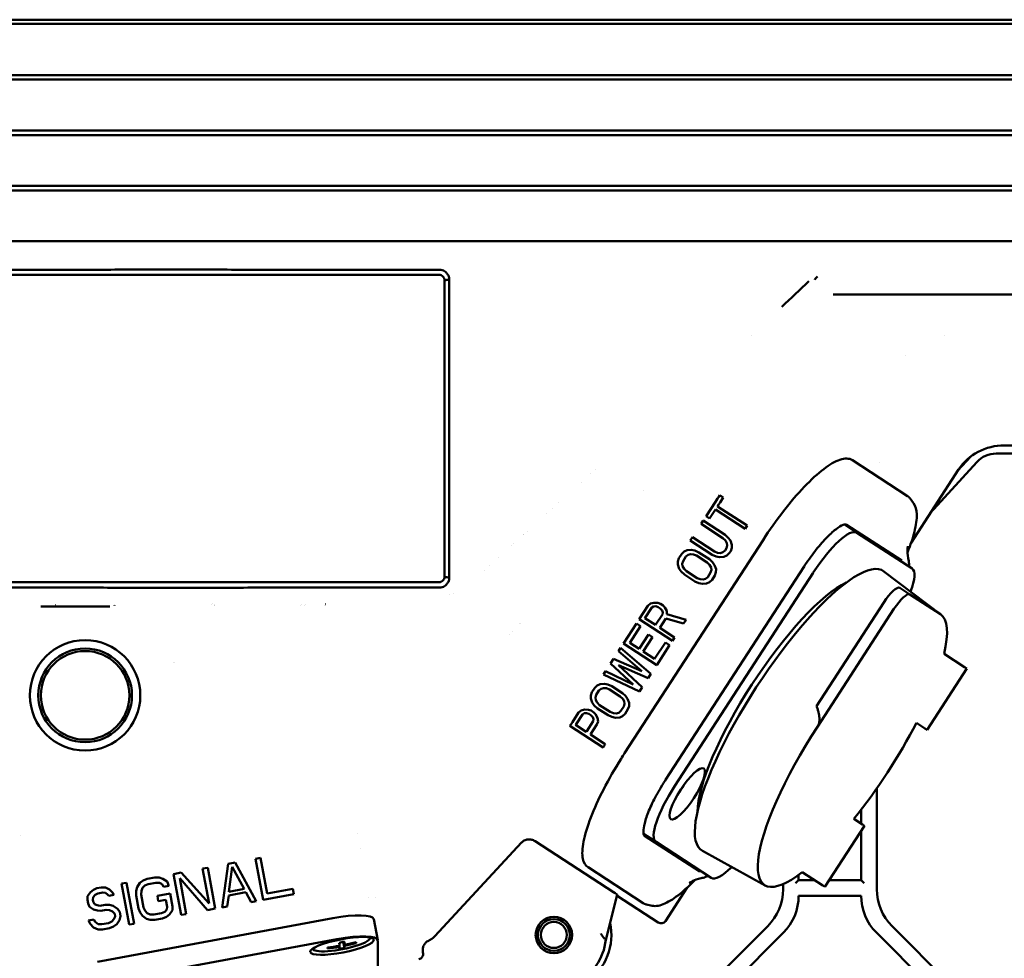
# Model space of a CAD drawing. Header units: millimetres. Extents: x 0 to 14369, y -869 to 2970.
# Tile 142 of 256: x 1147 to 1241, y 2046 to 2136. Entities that reach past the tile are written whole.
import ezdxf

# ---------------------------------------------------------------- set-up
doc = ezdxf.new("R2010")
doc.units = ezdxf.units.MM
doc.header["$LTSCALE"] = 10
doc.layers.add('Sichtbar (ISO)', color=7, linetype='Continuous', lineweight=50)

msp = doc.modelspace()

# ---------------------------------------------------------------- linework, layer by layer
at = {"layer": 'Sichtbar (ISO)'}
for p, q in [((1135.155, 2136.376), (1236.112, 2136.376)), ((1236.112, 2136.376), (1312.075, 2136.376)), ((1236.134, 2135.964), (1135.155, 2135.964)), ((1312.078, 2135.964), (1236.134, 2135.964)), ((1135.155, 2131.054), (1236.13, 2131.054)), ((1236.186, 2130.635), (1135.155, 2130.635)), ((1236.13, 2131.054), (1312.13, 2131.054)), ((1312.136, 2130.635), (1236.186, 2130.635)), ((1135.155, 2125.735), (1236.177, 2125.735)), ((1236.266, 2125.303), (1135.155, 2125.303)), ((1236.177, 2125.735), (1312.231, 2125.735)), ((1312.241, 2125.303), (1236.266, 2125.303)), ((1135.155, 2120.419), (1236.253, 2120.419)), ((1236.253, 2120.419), (1312.378, 2120.419)), ((1236.376, 2119.968), (1135.155, 2119.968)), ((1312.392, 2119.968), (1236.376, 2119.968)), ((1135.155, 2115.106), (1236.358, 2115.106)), ((1236.358, 2115.106), (1312.572, 2115.106)), ((1187.155, 2111.884), (1136.655, 2111.884)), ((1187.655, 2082.884), (1187.655, 2111.384)), ((1217.11, 2106.014), (1217.11, 2106.014)), ((1235.609, 2106.014), (1235.61, 2106.014)), ((1231.893, 2104.17), (1231.893, 2104.17)), ((1240.607, 2094.728), (1249.472, 2094.728)), ((1241.397, 2095.514), (1270.655, 2095.514)), ((1270.655, 2095.514), (1241.397, 2095.514)), ((1226.813, 2094.088), (1232.109, 2090.649)), ((1229.409, 2093.824), (1229.409, 2093.824)), ((1234.294, 2088.999), (1238.76, 2093.911)), ((1238.177, 2094.438), (1236.951, 2093.09)), ((1201.719, 2092.808), (1201.719, 2092.808)), ((1202.117, 2093.167), (1202.117, 2093.167)), ((1237.014, 2093.186), (1232.455, 2086.166)), ((1200.789, 2091.966), (1200.789, 2091.966)), ((1206.759, 2091.134), (1206.759, 2091.134)), ((1198.595, 2089.981), (1198.595, 2089.981)), ((1213.669, 2090.091), (1212.772, 2088.71)), ((1214.004, 2089.866), (1213.87, 2089.659)), ((1214.422, 2090.508), (1214.082, 2090.729)), ((1232.689, 2089.962), (1232.364, 2090.406)), ((1197.455, 2088.949), (1197.455, 2088.949)), ((1198.048, 2089.486), (1198.048, 2089.486)), ((1213.663, 2089.34), (1213.111, 2088.49)), ((1216.511, 2087.49), (1213.663, 2089.34)), ((1213.87, 2089.659), (1216.718, 2087.809)), ((1212.289, 2087.967), (1212.496, 2088.285)), ((1212.496, 2088.285), (1214.598, 2086.92)), ((1213.111, 2088.49), (1212.772, 2088.71)), ((1218.907, 2088.372), (1218.907, 2088.372)), ((1195.58, 2087.251), (1195.58, 2087.251)), ((1214.391, 2086.601), (1212.289, 2087.967)), ((1216.718, 2087.809), (1216.511, 2087.49)), ((1226.05, 2087.906), (1227.246, 2087.13)), ((1231.544, 2084.458), (1226.247, 2087.897)), ((1232.543, 2083.69), (1227.246, 2087.13)), ((1194.298, 2086.091), (1194.298, 2086.091)), ((1195.217, 2086.923), (1195.217, 2086.923)), ((1195.24, 2086.944), (1195.24, 2086.944)), ((1204.944, 2065.961), (1218.233, 2086.425)), ((1211.254, 2086.373), (1211.461, 2086.692)), ((1213.356, 2085.008), (1211.254, 2086.373)), ((1211.461, 2086.692), (1213.563, 2085.327)), ((1214.628, 2086.372), (1214.391, 2086.601)), ((1214.598, 2086.92), (1214.902, 2086.647)), ((1214.762, 2086.134), (1214.628, 2086.372)), ((1214.794, 2085.886), (1214.762, 2086.134)), ((1214.902, 2086.647), (1215.105, 2086.364)), ((1215.105, 2086.364), (1215.238, 2085.976)), ((1194.046, 2085.862), (1194.046, 2085.863)), ((1210.426, 2085.098), (1210.666, 2085.32)), ((1210.666, 2085.32), (1210.94, 2085.444)), ((1210.94, 2085.444), (1211.349, 2085.481)), ((1211.349, 2085.481), (1211.689, 2085.411)), ((1211.689, 2085.411), (1212.063, 2085.244)), ((1212.063, 2085.244), (1213.08, 2084.583)), ((1213.563, 2085.327), (1213.869, 2085.204)), ((1213.869, 2085.204), (1214.141, 2085.178)), ((1214.141, 2085.178), (1214.38, 2085.249)), ((1214.38, 2085.249), (1214.586, 2085.417)), ((1214.586, 2085.417), (1214.724, 2085.63)), ((1214.724, 2085.63), (1214.794, 2085.886)), ((1214.993, 2085.153), (1214.753, 2084.932)), ((1215.131, 2085.366), (1214.993, 2085.153)), ((1215.235, 2085.675), (1215.131, 2085.366)), ((1215.238, 2085.976), (1215.235, 2085.675)), ((1192.853, 2084.783), (1192.853, 2084.783)), ((1210.043, 2084.063), (1210.046, 2084.364)), ((1210.046, 2084.364), (1210.15, 2084.673)), ((1210.15, 2084.673), (1210.426, 2085.098)), ((1210.557, 2084.409), (1210.487, 2084.153)), ((1210.833, 2084.834), (1210.557, 2084.409)), ((1211.039, 2085.002), (1210.833, 2084.834)), ((1211.278, 2085.074), (1211.039, 2085.002)), ((1211.55, 2085.048), (1211.278, 2085.074)), ((1211.856, 2084.925), (1211.55, 2085.048)), ((1212.873, 2084.264), (1211.856, 2084.925)), ((1213.11, 2084.035), (1212.873, 2084.264)), ((1213.08, 2084.583), (1213.385, 2084.31)), ((1213.73, 2084.841), (1213.356, 2085.008)), ((1213.385, 2084.31), (1213.587, 2084.027)), ((1214.07, 2084.771), (1213.73, 2084.841)), ((1214.479, 2084.807), (1214.07, 2084.771)), ((1214.753, 2084.932), (1214.479, 2084.807)), ((1191.454, 2083.515), (1191.454, 2083.515)), ((1191.968, 2083.981), (1191.968, 2083.981)), ((1208.879, 2063.406), (1222.168, 2083.869)), ((1223.057, 2083.292), (1209.768, 2062.829)), ((1210.176, 2083.675), (1210.043, 2084.063)), ((1210.379, 2083.392), (1210.176, 2083.675)), ((1210.683, 2083.119), (1210.379, 2083.392)), ((1210.487, 2084.153), (1210.519, 2083.905)), ((1210.519, 2083.905), (1210.653, 2083.667)), ((1210.653, 2083.667), (1210.89, 2083.438)), ((1210.89, 2083.438), (1211.907, 2082.777)), ((1212.93, 2082.868), (1213.206, 2083.293)), ((1213.244, 2083.797), (1213.11, 2084.035)), ((1213.206, 2083.293), (1213.276, 2083.549)), ((1213.276, 2083.549), (1213.244, 2083.797)), ((1213.587, 2084.027), (1213.72, 2083.639)), ((1213.718, 2083.338), (1213.613, 2083.029)), ((1213.72, 2083.639), (1213.718, 2083.338)), ((1235.32, 2079.26), (1229.843, 2083.413)), ((1136.655, 2082.384), (1187.155, 2082.384)), ((1211.7, 2082.458), (1210.683, 2083.119)), ((1212.074, 2082.291), (1211.7, 2082.458)), ((1211.907, 2082.777), (1212.213, 2082.654)), ((1212.213, 2082.654), (1212.485, 2082.628)), ((1212.485, 2082.628), (1212.725, 2082.699)), ((1212.725, 2082.699), (1212.93, 2082.868)), ((1213.097, 2082.382), (1212.823, 2082.258)), ((1213.337, 2082.604), (1213.097, 2082.382)), ((1213.613, 2083.029), (1213.337, 2082.604)), ((1212.414, 2082.221), (1212.074, 2082.291)), ((1212.823, 2082.258), (1212.414, 2082.221)), ((1231.355, 2081.838), (1232.328, 2081.207)), ((1188.118, 2081.163), (1188.118, 2081.163)), ((1188.516, 2081.331), (1188.516, 2081.331)), ((1223.362, 2070.48), (1229.832, 2080.442)), ((1232.328, 2081.207), (1235.258, 2079.304)), ((1155.531, 2080.059), (1148.903, 2080.056)), ((1173.87, 2080.147), (1173.871, 2080.15)), ((1173.953, 2080.267), (1173.955, 2080.269)), ((1174.234, 2080.15), (1174.233, 2080.147)), ((1174.318, 2080.269), (1174.317, 2080.267)), ((1176.131, 2080.146), (1176.133, 2080.148)), ((1176.215, 2080.267), (1176.217, 2080.269)), ((1206.356, 2078.831), (1207.184, 2080.105)), ((1207.557, 2079.938), (1206.902, 2078.929)), ((1207.184, 2080.105), (1207.424, 2080.327)), ((1207.424, 2080.327), (1207.765, 2080.407)), ((1207.729, 2080.054), (1207.557, 2079.938)), ((1207.933, 2080.072), (1207.729, 2080.054)), ((1207.765, 2080.407), (1208.14, 2080.39)), ((1208.171, 2079.993), (1207.933, 2080.072)), ((1208.14, 2080.39), (1208.378, 2080.312)), ((1208.374, 2079.861), (1208.171, 2079.993)), ((1208.543, 2079.675), (1208.374, 2079.861)), ((1208.378, 2080.312), (1208.649, 2080.135)), ((1208.61, 2079.481), (1208.543, 2079.675)), ((1208.574, 2079.278), (1208.61, 2079.481)), ((1208.649, 2080.135), (1208.818, 2079.95)), ((1208.818, 2079.95), (1208.986, 2079.615)), ((1208.986, 2079.615), (1208.984, 2079.314)), ((1223.451, 2068.489), (1230.804, 2079.811)), ((1209.543, 2076.761), (1206.356, 2078.831)), ((1206.902, 2078.929), (1207.919, 2078.269)), ((1207.919, 2078.269), (1208.574, 2079.278)), ((1208.912, 2078.907), (1208.326, 2078.004)), ((1210.612, 2078.408), (1208.912, 2078.907)), ((1208.984, 2079.314), (1210.854, 2078.779)), ((1210.854, 2078.779), (1210.612, 2078.408)), ((1194.186, 2077.649), (1194.186, 2077.649)), ((1204.838, 2076.494), (1206.08, 2078.406)), ((1206.487, 2078.141), (1205.452, 2076.548)), ((1206.08, 2078.406), (1206.487, 2078.141)), ((1208.326, 2078.004), (1209.75, 2077.08)), ((1193.935, 2077.386), (1193.935, 2077.386)), ((1206.333, 2075.976), (1207.23, 2077.357)), ((1207.637, 2077.092), (1206.74, 2075.711)), ((1207.23, 2077.357), (1207.637, 2077.092)), ((1209.75, 2077.08), (1209.543, 2076.761)), ((1204.355, 2075.75), (1204.562, 2076.069)), ((1206.589, 2073.846), (1204.355, 2075.75)), ((1204.562, 2076.069), (1207.473, 2073.574)), ((1208.025, 2074.424), (1204.838, 2076.494)), ((1205.452, 2076.548), (1206.333, 2075.976)), ((1206.74, 2075.711), (1207.825, 2075.007)), ((1207.825, 2075.007), (1208.86, 2076.6)), ((1209.267, 2076.336), (1208.025, 2074.424)), ((1208.86, 2076.6), (1209.267, 2076.336)), ((1203.596, 2074.581), (1203.872, 2075.006)), ((1203.872, 2075.006), (1206.589, 2073.846)), ((1235.613, 2075.496), (1237.58, 2074.218)), ((1202.906, 2073.519), (1203.113, 2073.838)), ((1203.113, 2073.838), (1205.761, 2072.571)), ((1205.761, 2072.571), (1203.596, 2074.581)), ((1204.345, 2074.397), (1206.645, 2072.299)), ((1207.197, 2073.149), (1204.345, 2074.397)), ((1237.788, 2074.083), (1233.976, 2068.213)), ((1237.58, 2074.218), (1237.788, 2074.083)), ((1206.369, 2071.874), (1202.906, 2073.519)), ((1207.473, 2073.574), (1207.197, 2073.149)), ((1201.803, 2071.819), (1202.079, 2072.244)), ((1202.079, 2072.244), (1202.319, 2072.466)), ((1202.485, 2071.98), (1202.21, 2071.555)), ((1202.319, 2072.466), (1202.593, 2072.59)), ((1202.691, 2072.148), (1202.485, 2071.98)), ((1202.593, 2072.59), (1203.002, 2072.627)), ((1202.93, 2072.22), (1202.691, 2072.148)), ((1203.203, 2072.194), (1202.93, 2072.22)), ((1203.002, 2072.627), (1203.342, 2072.557)), ((1203.509, 2072.071), (1203.203, 2072.194)), ((1203.342, 2072.557), (1203.715, 2072.39)), ((1204.526, 2071.41), (1203.509, 2072.071)), ((1203.715, 2072.39), (1204.733, 2071.729)), ((1206.645, 2072.299), (1206.369, 2071.874)), ((1201.696, 2071.209), (1201.698, 2071.51)), ((1201.829, 2070.821), (1201.696, 2071.209)), ((1201.698, 2071.51), (1201.803, 2071.819)), ((1202.21, 2071.555), (1202.139, 2071.299)), ((1202.139, 2071.299), (1202.172, 2071.051)), ((1202.172, 2071.051), (1202.306, 2070.813)), ((1204.762, 2071.181), (1204.526, 2071.41)), ((1204.733, 2071.729), (1205.037, 2071.456)), ((1204.897, 2070.943), (1204.762, 2071.181)), ((1205.037, 2071.456), (1205.239, 2071.173)), ((1205.239, 2071.173), (1205.373, 2070.785)), ((1200.526, 2069.854), (1200.767, 2070.076)), ((1200.767, 2070.076), (1201.108, 2070.156)), ((1201.108, 2070.156), (1201.483, 2070.139)), ((1201.483, 2070.139), (1201.721, 2070.06)), ((1201.721, 2070.06), (1201.992, 2069.884)), ((1202.031, 2070.538), (1201.829, 2070.821)), ((1202.336, 2070.265), (1202.031, 2070.538)), ((1202.306, 2070.813), (1202.543, 2070.584)), ((1203.353, 2069.604), (1202.336, 2070.265)), ((1202.543, 2070.584), (1203.56, 2069.923)), ((1204.377, 2069.845), (1204.583, 2070.014)), ((1204.583, 2070.014), (1204.859, 2070.439)), ((1204.859, 2070.439), (1204.929, 2070.695)), ((1204.929, 2070.695), (1204.897, 2070.943)), ((1205.266, 2070.175), (1204.99, 2069.75)), ((1205.37, 2070.484), (1205.266, 2070.175)), ((1205.373, 2070.785), (1205.37, 2070.484)), ((1199.936, 2068.946), (1200.526, 2069.854)), ((1200.9, 2069.687), (1200.281, 2068.733)), ((1201.071, 2069.802), (1200.9, 2069.687)), ((1201.276, 2069.82), (1201.071, 2069.802)), ((1201.514, 2069.741), (1201.276, 2069.82)), ((1201.717, 2069.609), (1201.514, 2069.741)), ((1201.886, 2069.424), (1201.717, 2069.609)), ((1201.953, 2069.23), (1201.886, 2069.424)), ((1201.917, 2069.026), (1201.953, 2069.23)), ((1201.992, 2069.884), (1202.161, 2069.699)), ((1202.161, 2069.699), (1202.329, 2069.363)), ((1202.329, 2069.363), (1202.394, 2069.019)), ((1203.726, 2069.437), (1203.353, 2069.604)), ((1203.56, 2069.923), (1203.866, 2069.8)), ((1204.067, 2069.367), (1203.726, 2069.437)), ((1203.866, 2069.8), (1204.138, 2069.774)), ((1204.476, 2069.404), (1204.067, 2069.367)), ((1204.138, 2069.774), (1204.377, 2069.845)), ((1204.749, 2069.528), (1204.476, 2069.404)), ((1204.99, 2069.75), (1204.749, 2069.528)), ((1199.699, 2068.579), (1202.886, 2066.51)), ((1200.281, 2068.733), (1200.245, 2068.678)), ((1201.262, 2068.017), (1200.245, 2068.678)), ((1201.308, 2068.089), (1201.917, 2069.026)), ((1202.289, 2068.709), (1201.719, 2067.831)), ((1202.394, 2069.019), (1202.289, 2068.709)), ((1232.957, 2068.874), (1233.768, 2068.348)), ((1233.976, 2068.213), (1233.768, 2068.348)), ((1201.719, 2067.831), (1201.669, 2067.753)), ((1203.092, 2066.828), (1201.669, 2067.753)), ((1229.155, 2052.896), (1229.155, 2062.592)), ((1229.155, 2052.896), (1229.155, 2062.592)), ((1226.966, 2059.649), (1227.777, 2059.122)), ((1227.655, 2060.531), (1227.655, 2059.201)), ((1227.655, 2059.201), (1227.655, 2060.531)), ((1227.985, 2058.987), (1224.172, 2053.117)), ((1227.777, 2059.122), (1227.985, 2058.987)), ((1146.999, 2058.101), (1146.999, 2058.1)), ((1179.301, 2058.211), (1179.301, 2058.209)), ((1207.966, 2057.441), (1206.77, 2058.217)), ((1206.858, 2058.041), (1212.155, 2054.601)), ((1227.655, 2058.479), (1227.655, 2053.774)), ((1227.655, 2053.774), (1227.655, 2058.479)), ((1179.563, 2056.856), (1179.563, 2056.856)), ((1195.048, 2057.373), (1186.726, 2048.403)), ((1196.346, 2057.515), (1203.894, 2052.613)), ((1207.966, 2057.441), (1213.262, 2054.001)), ((1169.515, 2055.82), (1170.006, 2055.911)), ((1170.006, 2055.911), (1170.642, 2052.48)), ((1200.766, 2056.148), (1200.766, 2056.147)), ((1218.439, 2053.266), (1212.417, 2056.58)), ((1164.434, 2054.879), (1164.926, 2054.97)), ((1164.926, 2054.97), (1165.654, 2051.037)), ((1166.31, 2051.159), (1166.893, 2055.334)), ((1166.893, 2055.334), (1167.548, 2055.456)), ((1167.282, 2055.06), (1166.963, 2052.664)), ((1168.438, 2052.938), (1167.282, 2055.06)), ((1167.548, 2055.456), (1169.588, 2051.766)), ((1170.243, 2051.887), (1169.515, 2055.82)), ((1206.729, 2051.567), (1201.433, 2055.006)), ((1159.108, 2053.893), (1159.846, 2054.029)), ((1159.846, 2054.029), (1160.271, 2054.022)), ((1160.271, 2054.022), (1160.63, 2053.915)), ((1161.648, 2054.363), (1162.386, 2054.5)), ((1162.377, 2050.43), (1161.648, 2054.363)), ((1162.233, 2053.952), (1162.868, 2050.521)), ((1164.917, 2050.901), (1162.233, 2053.952)), ((1162.386, 2054.5), (1165.054, 2051.532)), ((1165.054, 2051.532), (1164.434, 2054.879)), ((1221.655, 2053.774), (1221.655, 2054.274)), ((1221.655, 2054.274), (1221.655, 2053.774)), ((1221.997, 2054.529), (1223.964, 2053.252)), ((1154.274, 2052.998), (1154.684, 2053.073)), ((1154.684, 2053.073), (1155.109, 2053.066)), ((1155.109, 2053.066), (1155.483, 2052.875)), ((1156.65, 2053.438), (1157.142, 2053.529)), ((1157.378, 2049.504), (1156.65, 2053.438)), ((1157.142, 2053.529), (1157.87, 2049.596)), ((1158.05, 2052.745), (1158.152, 2053.11)), ((1158.152, 2053.11), (1158.417, 2053.505)), ((1158.417, 2053.505), (1158.714, 2053.733)), ((1158.674, 2053.033), (1158.557, 2052.752)), ((1158.889, 2053.246), (1158.674, 2053.033)), ((1158.714, 2053.733), (1159.108, 2053.893)), ((1159.201, 2053.391), (1158.889, 2053.246)), ((1159.939, 2053.527), (1159.201, 2053.391)), ((1160.282, 2053.504), (1159.939, 2053.527)), ((1160.559, 2053.383), (1160.282, 2053.504)), ((1160.687, 2053.147), (1160.559, 2053.383)), ((1160.63, 2053.915), (1161.019, 2053.641)), ((1161.179, 2053.238), (1160.687, 2053.147)), ((1161.019, 2053.641), (1161.179, 2053.238)), ((1210.965, 2053.074), (1208.87, 2049.848)), ((1220.155, 2053.391), (1220.155, 2052.896)), ((1220.155, 2053.391), (1220.155, 2052.896)), ((1221.655, 2053.774), (1221.355, 2053.474)), ((1223.159, 2053.774), (1221.655, 2053.774)), ((1224.172, 2053.117), (1223.964, 2053.252)), ((1227.655, 2053.774), (1224.599, 2053.774)), ((1227.955, 2053.474), (1227.655, 2053.774)), ((1153.379, 2051.88), (1153.399, 2052.23)), ((1153.399, 2052.23), (1153.665, 2052.625)), ((1153.665, 2052.625), (1153.962, 2052.853)), ((1153.922, 2052.153), (1153.886, 2051.887)), ((1154.136, 2052.366), (1153.922, 2052.153)), ((1153.962, 2052.853), (1154.274, 2052.998)), ((1154.367, 2052.495), (1154.136, 2052.366)), ((1154.858, 2052.586), (1154.367, 2052.495)), ((1155.12, 2052.548), (1154.858, 2052.586)), ((1155.315, 2052.411), (1155.12, 2052.548)), ((1155.428, 2052.259), (1155.315, 2052.411)), ((1155.919, 2052.35), (1155.428, 2052.259)), ((1155.483, 2052.875), (1155.791, 2052.586)), ((1155.791, 2052.586), (1155.919, 2052.35)), ((1158.045, 2052.311), (1158.05, 2052.745)), ((1158.278, 2051.056), (1158.045, 2052.311)), ((1158.557, 2052.752), (1158.537, 2052.402)), ((1158.537, 2052.402), (1158.769, 2051.147)), ((1160.089, 2052.257), (1161.318, 2052.485)), ((1160.182, 2051.755), (1160.089, 2052.257)), ((1161.318, 2052.485), (1161.551, 2051.229)), ((1166.943, 2052.314), (1166.802, 2051.25)), ((1168.582, 2052.618), (1166.943, 2052.314)), ((1166.963, 2052.664), (1168.438, 2052.938)), ((1169.096, 2051.674), (1168.582, 2052.618)), ((1173.193, 2052.433), (1170.243, 2051.887)), ((1170.642, 2052.48), (1173.1, 2052.935)), ((1173.1, 2052.935), (1173.193, 2052.433)), ((1180.399, 2052.077), (1180.399, 2052.077)), ((1180.99, 2052.124), (1180.99, 2052.124)), ((1203.133, 2048.053), (1204.244, 2052.369)), ((1204.22, 2052.277), (1208.17, 2049.712)), ((1221.655, 2052.274), (1227.655, 2052.274)), ((1153.441, 2051.545), (1153.379, 2051.88)), ((1153.585, 2051.225), (1153.441, 2051.545)), ((1153.975, 2050.951), (1153.585, 2051.225)), ((1153.886, 2051.887), (1153.917, 2051.72)), ((1153.917, 2051.72), (1154.046, 2051.484)), ((1154.046, 2051.484), (1154.322, 2051.362)), ((1154.322, 2051.362), (1154.584, 2051.324)), ((1154.584, 2051.324), (1155.075, 2051.415)), ((1155.075, 2051.415), (1155.501, 2051.407)), ((1155.501, 2051.407), (1155.859, 2051.3)), ((1155.859, 2051.3), (1156.249, 2051.026)), ((1158.769, 2051.147), (1158.913, 2050.827)), ((1160.92, 2051.891), (1160.182, 2051.755)), ((1161.044, 2051.222), (1160.92, 2051.891)), ((1161.008, 2050.956), (1161.044, 2051.222)), ((1161.551, 2051.229), (1161.531, 2050.879)), ((1166.802, 2051.25), (1166.31, 2051.159)), ((1169.588, 2051.766), (1169.096, 2051.674)), ((1207.592, 2051.316), (1207.054, 2051.433)), ((1154.334, 2050.845), (1153.975, 2050.951)), ((1154.677, 2050.822), (1154.334, 2050.845)), ((1155.168, 2050.913), (1154.677, 2050.822)), ((1155.512, 2050.89), (1155.168, 2050.913)), ((1155.788, 2050.768), (1155.512, 2050.89)), ((1155.999, 2050.547), (1155.788, 2050.768)), ((1155.928, 2050.015), (1156.045, 2050.296)), ((1156.045, 2050.296), (1155.999, 2050.547)), ((1156.249, 2051.026), (1156.475, 2050.722)), ((1156.552, 2050.304), (1156.451, 2049.939)), ((1156.475, 2050.722), (1156.552, 2050.304)), ((1158.437, 2050.653), (1158.278, 2051.056)), ((1158.663, 2050.348), (1158.437, 2050.653)), ((1159.053, 2050.074), (1158.663, 2050.348)), ((1158.913, 2050.827), (1159.124, 2050.607)), ((1159.124, 2050.607), (1159.4, 2050.485)), ((1159.4, 2050.485), (1159.744, 2050.462)), ((1159.744, 2050.462), (1160.481, 2050.598)), ((1160.481, 2050.598), (1160.793, 2050.743)), ((1160.968, 2050.256), (1160.574, 2050.096)), ((1160.793, 2050.743), (1161.008, 2050.956)), ((1161.265, 2050.484), (1160.968, 2050.256)), ((1161.531, 2050.879), (1161.265, 2050.484)), ((1162.868, 2050.521), (1162.377, 2050.43)), ((1165.654, 2051.037), (1164.917, 2050.901)), ((1153.49, 2049.91), (1153.981, 2050.001)), ((1153.634, 2049.59), (1153.49, 2049.91)), ((1153.957, 2049.217), (1153.634, 2049.59)), ((1153.981, 2050.001), (1154.11, 2049.765)), ((1154.11, 2049.765), (1154.402, 2049.559)), ((1154.332, 2045.945), (1176.932, 2050.12)), ((1154.402, 2049.559), (1154.745, 2049.536)), ((1154.745, 2049.536), (1155.401, 2049.658)), ((1155.401, 2049.658), (1155.713, 2049.802)), ((1155.888, 2049.315), (1155.494, 2049.155)), ((1155.713, 2049.802), (1155.928, 2050.015)), ((1156.185, 2049.543), (1155.888, 2049.315)), ((1156.451, 2049.939), (1156.185, 2049.543)), ((1157.87, 2049.596), (1157.378, 2049.504)), ((1159.411, 2049.968), (1159.053, 2050.074)), ((1159.837, 2049.96), (1159.411, 2049.968)), ((1160.574, 2050.096), (1159.837, 2049.96)), ((1181.249, 2048.024), (1180.86, 2050.042)), ((1218.69, 2049.36), (1210.619, 2041.289)), ((1218.69, 2049.36), (1210.619, 2041.289)), ((1238.69, 2041.289), (1230.619, 2049.36)), ((1238.69, 2041.289), (1230.619, 2049.36)), ((1154.413, 2049.042), (1153.957, 2049.217)), ((1154.838, 2049.034), (1154.413, 2049.042)), ((1155.494, 2049.155), (1154.838, 2049.034)), ((1212.119, 2040.668), (1220.19, 2048.739)), ((1212.119, 2040.668), (1220.19, 2048.739)), ((1229.119, 2048.739), (1237.19, 2040.668)), ((1229.119, 2048.739), (1237.19, 2040.668)), ((1177.322, 2048.103), (1154.722, 2043.927)), ((1177.547, 2047.468), (1177.567, 2047.367)), ((1178.047, 2047.277), (1177.938, 2047.842)), ((1177.982, 2047.85), (1178.058, 2047.457)), ((1178.002, 2047.854), (1178.058, 2047.562)), ((1179.158, 2047.826), (1179.177, 2047.726)), ((1181.253, 2044.222), (1181.253, 2047.991)), ((1203.133, 2048.052), (1203.133, 2048.053))]:
    msp.add_line(p, q, dxfattribs=at)
for centre, radius in [((1153.155, 2071.514), 5.3), ((1153.155, 2071.514), 4.5), ((1153.155, 2071.514), 4.25), ((1198.155, 2048.514), 1.75), ((1198.155, 2048.514), 1.525), ((1198.155, 2048.514), 1.25)]:
    msp.add_circle(centre, radius, dxfattribs=at)
for centre, radius, start, end in [((1153.155, 2071.514), 9.095, 108.07358, 108.14974), ((1153.155, 2071.514), 9.095, 71.82418, 71.90313), ((1163.155, 2075.764), 5, 64.29661, 64.32042), ((1163.155, 2075.764), 5, 61.32704, 61.41287), ((1153.155, 2071.514), 9.095, 20.27095, 20.27149), ((1215.155, 2052.896), 5, 315, 0), ((1215.155, 2052.896), 5, 315, 0), ((1216.655, 2052.274), 5, 315, 0), ((1216.655, 2052.274), 5, 315, 0), ((1232.655, 2052.274), 5, 180, 225), ((1232.655, 2052.274), 5, 180, 225), ((1234.155, 2052.896), 5, 180, 225), ((1234.155, 2052.896), 5, 180, 225), ((1198.155, 2048.514), 5.524, 239.2835, 12.23945), ((1198.155, 2048.514), 5, 232.93791, 354.71378), ((1198.155, 2048.514), 5, 354.71378, 354.74911)]:
    msp.add_arc(centre, radius, start, end, dxfattribs=at)
for centre, major_axis, ratio, start_param, end_param in [((1134.001, 2092.825), (-22355.548, -0.065), 0.000768, 4.706411, 4.70832), ((1241.448, 2090.511), (-5.183, 0.61), 0.958126, 4.834571, 5.841104), ((1240.61, 2092.224), (1.013, -2.29), 0.998362, 2.725708, 3.557359), ((1213.663, 2090.084), (-5.437, -8.372), 0.000114, 1.571714, 1.647883), ((1214, 2089.857), (-5.438, -8.374), 0.000139, 4.634645, 4.711461), ((1224.251, 2082.517), (2.996, 4.613), 0.258819, 0, 1.570796), ((1226.712, 2080.919), (3.05, 4.697), 0.258819, 6.093921, 6.283185), ((1221.064, 2070.039), (8.714, 13.419), 0.258819, 6.264315, 9.443649), ((1229.547, 2079.077), (2.996, 4.613), 0.258819, 5.417338, 6.283185), ((1220.254, 2070.565), (7.734, 11.909), 0.258819, 0.391383, 2.75021), ((1230.266, 2080.161), (1.089, 1.677), 0.258819, 0, 1.570796), ((1231.238, 2079.529), (1.089, 1.677), 0.258819, 0, 1.570796), ((1226.816, 2066.304), (8.442, 12.999), 0.258819, 5.650515, 6.283185), ((1200.326, 2083.507), (-5.392, -8.303), 0.258819, 5.525949, 5.525954), ((1199.942, 2068.95), (-5.435, -8.369), 0.000223, 4.713062, 4.756842), ((1226.816, 2066.304), (-8.442, -12.999), 0.258819, 4.712389, 6.915855), ((1226.816, 2066.304), (-8.442, -12.999), 0.258819, 1.208055, 1.933538), ((1201.288, 2068.058), (0.368, 0.566), 0.000146, 1.515929, 1.642846), ((1203.161, 2066.934), (-5.436, -8.37), 0.000029, 1.52014, 1.558237), ((1210.961, 2062.053), (-2.996, -4.613), 0.258819, 4.712389, 6.283185), ((1209.989, 2062.685), (0.926, 1.426), 0.258819, 4.410158, 5.01462), ((1213.422, 2060.455), (-3.05, -4.697), 0.258819, 0, 0.189265), ((1216.258, 2058.614), (-2.996, -4.613), 0.258819, 0, 0.865847), ((1203.89, 2052.599), (-0.354, 0.23), 0.0331, 3.152722, 4.723518), ((1176.932, 2049.283), (3.927, 0.759), 0.205755, 0, 1.53106), ((1208.438, 2050.134), (0.394, -0.336), 0.965377, 4.846578, 6.408341), ((1177.322, 2047.265), (3.927, 0.759), 0.205755, 6.243449, 7.814245), ((1177.765, 2047.711), (2.749, 0.531), 0.205755, 3.107726, 6.317051), ((1174.995, 2062.097), (15.176, 0), 0.977831, 4.806751, 4.882658), ((1174.995, 2061.992), (15.176, 0), 0.977831, 4.806751, 4.882658), ((1174.995, 2062.337), (-15.114, 0), 0.977831, 1.740998, 1.774082), ((1174.75, 2061.999), (2.757, -14.924), 0.038876, 0.223868, 0.299775), ((1174.75, 2061.999), (2.757, -14.924), 0.038876, 0.115013, 0.19092), ((1175.241, 2062.09), (2.757, -14.924), 0.038876, 0.223868, 0.299775), ((1175.241, 2062.09), (2.757, -14.924), 0.038876, 0.115013, 0.19092), ((1174.995, 2062.097), (-15.176, 0), 0.977831, 1.774014, 1.849921), ((1174.995, 2061.992), (15.176, 0), 0.977831, 4.915606, 4.991513), ((1176.371, 2062.298), (2.746, -14.862), 0.038876, 0.190852, 0.223936), ((1173.62, 2061.79), (2.746, -14.862), 0.038876, 0.190852, 0.223936), ((1174.995, 2061.751), (15.114, 0), 0.977831, 4.88259, 4.915675), ((1185.097, 2046.688), (0.208, -0.467), 0.977493, 6.06044, 7.709533)]:
    msp.add_ellipse(centre, major_axis=major_axis, ratio=ratio, start_param=start_param, end_param=end_param, dxfattribs=at)
for centre, major_axis, ratio in [((1210.961, 2062.053), (-1.579, -2.432), 0.258819), ((1177.813, 2047.46), (-3.044, -0.588), 0.205755)]:
    msp.add_ellipse(centre, major_axis=major_axis, ratio=ratio, dxfattribs=at)
for points, knots in [([(1136.655, 2112.367), (1140.347, 2112.371), (1144.04, 2112.374), (1149.997, 2112.377), (1152.261, 2112.378), (1155.513, 2112.379), (1156.501, 2112.38), (1158.241, 2112.38), (1158.993, 2112.38), (1160.465, 2112.38), (1161.185, 2112.38), (1162.614, 2112.38), (1163.322, 2112.38), (1164.82, 2112.38), (1165.609, 2112.38), (1167.487, 2112.379), (1168.575, 2112.379), (1175.494, 2112.377), (1181.325, 2112.373), (1187.156, 2112.366)], [0.000021, 0.000021, 0.000021, 0.000021, 1.107814, 1.107814, 1.787009, 1.787009, 2.08345, 2.08345, 2.309012, 2.309012, 2.525074, 2.525074, 2.737528, 2.737528, 2.974409, 2.974409, 3.300915, 3.300915, 5.050118, 5.050118, 5.050118, 5.050118]), ([(1187.655, 2111.384), (1187.655, 2111.417), (1187.652, 2111.45), (1187.639, 2111.514), (1187.629, 2111.546), (1187.591, 2111.636), (1187.555, 2111.691), (1187.462, 2111.783), (1187.408, 2111.82), (1187.286, 2111.871), (1187.221, 2111.884), (1187.155, 2111.884)], [0.000001, 0.000001, 0.000001, 0.000001, 0.00987698, 0.00987698, 0.01978264, 0.01978264, 0.03938276, 0.03938276, 0.05896608, 0.05896608, 0.07882097, 0.07882097, 0.07882097, 0.07882097]), ([(1187.156, 2112.366), (1187.156, 2112.366), (1187.156, 2112.366), (1187.156, 2112.366), (1187.156, 2112.366), (1187.156, 2112.366), (1187.156, 2112.366), (1187.156, 2112.366), (1187.156, 2112.366), (1187.248, 2112.366), (1187.34, 2112.353), (1187.508, 2112.303), (1187.585, 2112.269), (1187.723, 2112.185), (1187.783, 2112.137), (1187.915, 2112.004), (1187.979, 2111.914), (1188.057, 2111.748), (1188.081, 2111.678), (1188.112, 2111.538), (1188.12, 2111.468), (1188.119, 2111.398)], [0.0000352, 0.0000352, 0.0000352, 0.0000352, 0.0000404, 0.0000404, 0.0000511, 0.0000511, 0.0000746, 0.0000746, 0.0000986, 0.0000986, 0.0277694, 0.0277694, 0.0530729, 0.0530729, 0.076223, 0.076223, 0.1092, 0.1092, 0.1313972, 0.1313972, 0.1524132, 0.1524132, 0.1524132, 0.1524132]), ([(1223.475, 2111.717), (1223.411, 2111.673), (1223.305, 2111.574), (1223.226, 2111.457), (1223.197, 2111.398)], [0.00005, 0.00005, 0.00005, 0.00005, 0.5, 0.9980246, 0.9980246, 0.9980246, 0.9980246]), ([(1188.119, 2111.398), (1188.118, 2111.398), (1188.118, 2111.398), (1188.104, 2111.397), (1187.903, 2111.391), (1187.81, 2111.388), (1187.732, 2111.386), (1187.655, 2111.384)], [-0.04053205, -0.04053205, -0.04053205, -0.04053205, -0.04014546, -0.04014546, -0.03352335, -0.03352335, -0.000001, -0.000001, -0.000001, -0.000001]), ([(1188.119, 2111.398), (1188.12, 2109.013), (1188.12, 2106.628), (1188.12, 2101.858), (1188.12, 2099.473), (1188.12, 2092.33), (1188.12, 2087.612), (1188.12, 2082.829)], [0.000036, 0.000036, 0.000036, 0.000036, 0.715627, 0.715627, 1.431969, 1.431969, 2.86511, 2.86511, 2.86511, 2.86511]), ([(1218.233, 2086.425), (1218.858, 2087.386), (1219.522, 2088.322), (1220.865, 2090.053), (1221.544, 2090.848), (1222.852, 2092.219), (1223.481, 2092.796), (1224.635, 2093.678), (1225.158, 2093.984), (1226.079, 2094.292), (1226.497, 2094.293), (1226.813, 2094.088)], [1.570796, 1.570796, 1.570796, 1.570796, 1.884956, 1.884956, 2.199115, 2.199115, 2.513274, 2.513274, 2.827433, 2.827433, 3.141593, 3.141593, 3.141593, 3.141593]), ([(1232.109, 2090.649), (1232.129, 2090.636), (1232.148, 2090.623), (1232.185, 2090.594), (1232.203, 2090.579), (1232.238, 2090.548), (1232.255, 2090.532), (1232.288, 2090.498), (1232.304, 2090.48), (1232.335, 2090.444), (1232.35, 2090.425), (1232.364, 2090.406)], [3.14159265, 3.14159265, 3.14159265, 3.14159265, 3.16112881, 3.16112881, 3.18066497, 3.18066497, 3.20020113, 3.20020113, 3.21973729, 3.21973729, 3.23927345, 3.23927345, 3.23927345, 3.23927345]), ([(1232.689, 2089.962), (1232.891, 2089.688), (1232.977, 2089.327), (1233.006, 2088.426), (1232.927, 2087.86), (1232.616, 2086.615), (1232.395, 2085.95), (1232.112, 2085.236)], [3.2392734, 3.2392734, 3.2392734, 3.2392734, 3.4979647, 3.4979647, 3.7869732, 3.7869732, 4.0526923, 4.0526923, 4.0526923, 4.0526923]), ([(1222.168, 2083.869), (1222.501, 2084.381), (1222.854, 2084.878), (1223.566, 2085.796), (1223.924, 2086.216), (1224.607, 2086.931), (1224.931, 2087.228), (1225.495, 2087.661), (1225.74, 2087.802), (1226.085, 2087.928), (1226.186, 2087.922), (1226.234, 2087.905), (1226.241, 2087.902), (1226.247, 2087.897)], [1.570796, 1.570796, 1.570796, 1.570796, 1.884956, 1.884956, 2.199115, 2.199115, 2.510406, 2.510406, 2.809797, 2.809797, 3.080125, 3.080125, 3.141593, 3.141593, 3.141593, 3.141593]), ([(1232.22, 2084.399), (1232.133, 2084.819), (1232.114, 2085.123), (1232.103, 2085.547), (1232.114, 2085.676), (1232.126, 2085.802), (1232.13, 2085.826), (1232.13, 2085.826)], [3.3972935, 3.3972935, 3.3972935, 3.3972935, 3.5034839, 3.5034839, 3.6045705, 3.6045705, 3.6784634, 3.6784634, 3.6784634, 3.6784634]), ([(1187.155, 2082.384), (1187.188, 2082.384), (1187.221, 2082.387), (1187.285, 2082.4), (1187.317, 2082.41), (1187.408, 2082.448), (1187.463, 2082.485), (1187.555, 2082.577), (1187.592, 2082.632), (1187.642, 2082.753), (1187.655, 2082.818), (1187.655, 2082.884)], [0.00000264, 0.00000264, 0.00000264, 0.00000264, 0.00989513, 0.00989513, 0.01984048, 0.01984048, 0.0396651, 0.0396651, 0.05958944, 0.05958944, 0.0798544, 0.0798544, 0.0798544, 0.0798544]), ([(1188.12, 2082.829), (1188.12, 2082.759), (1188.112, 2082.69), (1188.081, 2082.55), (1188.058, 2082.481), (1187.979, 2082.316), (1187.916, 2082.226), (1187.784, 2082.094), (1187.724, 2082.046), (1187.586, 2081.962), (1187.509, 2081.928), (1187.341, 2081.878), (1187.249, 2081.865), (1187.157, 2081.865), (1187.156, 2081.865), (1187.156, 2081.865), (1187.156, 2081.865), (1187.156, 2081.865), (1187.156, 2081.865), (1187.156, 2081.865), (1187.156, 2081.865), (1187.156, 2081.865)], [0.0000351, 0.0000351, 0.0000351, 0.0000351, 0.021042, 0.021042, 0.0431518, 0.0431518, 0.076116, 0.076116, 0.0992274, 0.0992274, 0.1245417, 0.1245417, 0.1523967, 0.1523967, 0.152446, 0.152446, 0.1524687, 0.1524687, 0.1524793, 0.1524793, 0.1524841, 0.1524841, 0.1524841, 0.1524841]), ([(1188.12, 2082.829), (1188.119, 2082.829), (1188.118, 2082.829), (1188.041, 2082.838), (1187.964, 2082.847), (1187.81, 2082.865), (1187.732, 2082.875), (1187.655, 2082.884)], [-0.00031347, -0.00031347, -0.00031347, -0.00031347, 0, 0, 0.03317282, 0.03317282, 0.06669491, 0.06669491, 0.06669491, 0.06669491]), ([(1187.156, 2081.865), (1181.297, 2081.859), (1175.439, 2081.854), (1168.506, 2081.852), (1167.433, 2081.852), (1165.578, 2081.851), (1164.797, 2081.851), (1163.312, 2081.851), (1162.609, 2081.851), (1161.192, 2081.851), (1160.478, 2081.851), (1159.016, 2081.851), (1158.267, 2081.851), (1156.533, 2081.851), (1155.547, 2081.852), (1152.295, 2081.853), (1150.03, 2081.854), (1144.062, 2081.857), (1140.358, 2081.86), (1136.655, 2081.865)], [0.000078, 0.000078, 0.000078, 0.000078, 1.757683, 1.757683, 2.079781, 2.079781, 2.314139, 2.314139, 2.525136, 2.525136, 2.739282, 2.739282, 2.96376, 2.96376, 3.259615, 3.259615, 3.939165, 3.939165, 5.050194, 5.050194, 5.050194, 5.050194]), ([(1201.433, 2055.006), (1201.175, 2055.174), (1201.014, 2055.463), (1200.849, 2056.262), (1200.877, 2056.822), (1201.138, 2058.158), (1201.373, 2058.934), (1202.027, 2060.636), (1202.447, 2061.56), (1203.43, 2063.472), (1203.995, 2064.458), (1204.716, 2065.606), (1204.829, 2065.784), (1204.944, 2065.961)], [0, 0, 0, 0, 0.256382, 0.256382, 0.570541, 0.570541, 0.8847, 0.8847, 1.198859, 1.198859, 1.513019, 1.513019, 1.570796, 1.570796, 1.570796, 1.570796]), ([(1206.858, 2058.041), (1206.826, 2058.062), (1206.774, 2058.126), (1206.739, 2058.481), (1206.756, 2058.717), (1206.879, 2059.319), (1206.993, 2059.697), (1207.319, 2060.55), (1207.535, 2061.029), (1208.047, 2062.032), (1208.345, 2062.556), (1208.737, 2063.184), (1208.807, 2063.295), (1208.879, 2063.406)], [0, 0, 0, 0, 0.314159, 0.314159, 0.582831, 0.582831, 0.878854, 0.878854, 1.188674, 1.188674, 1.502834, 1.502834, 1.570796, 1.570796, 1.570796, 1.570796]), ([(1196.346, 2057.515), (1196.247, 2057.579), (1196.139, 2057.626), (1195.905, 2057.685), (1195.78, 2057.693), (1195.538, 2057.666), (1195.421, 2057.63), (1195.214, 2057.524), (1195.124, 2057.455), (1195.048, 2057.373)], [-0.1421397, -0.1421397, -0.1421397, -0.1421397, -0.1069827, -0.1069827, -0.0698488, -0.0698488, -0.0336977, -0.0336977, -0.000001, -0.000001, -0.000001, -0.000001]), ([(1211.144, 2053.509), (1211.144, 2053.509), (1211.153, 2053.516), (1211.221, 2053.556), (1211.322, 2053.615), (1211.684, 2053.773), (1211.93, 2053.87), (1212.35, 2053.977), (1212.415, 2053.992), (1212.484, 2054.007)], [5.7463146, 5.7463146, 5.7463146, 5.7463146, 5.7977483, 5.7977483, 5.9089061, 5.9089061, 6.0101158, 6.0101158, 6.0274844, 6.0274844, 6.0274844, 6.0274844]), ([(1211.675, 2053.766), (1211.2, 2053.279), (1210.739, 2052.854), (1209.769, 2052.065), (1209.273, 2051.738), (1208.374, 2051.327), (1207.964, 2051.235), (1207.592, 2051.316)], [5.3720856, 5.3720856, 5.3720856, 5.3720856, 5.6074875, 5.6074875, 5.896496, 5.896496, 6.1855045, 6.1855045, 6.1855045, 6.1855045]), ([(1207.054, 2051.433), (1207.031, 2051.438), (1207.008, 2051.444), (1206.962, 2051.457), (1206.94, 2051.464), (1206.895, 2051.481), (1206.874, 2051.49), (1206.831, 2051.509), (1206.81, 2051.52), (1206.769, 2051.542), (1206.749, 2051.554), (1206.729, 2051.567)], [6.18550451, 6.18550451, 6.18550451, 6.18550451, 6.20504067, 6.20504067, 6.22457683, 6.22457683, 6.24411299, 6.24411299, 6.26364915, 6.26364915, 6.28318531, 6.28318531, 6.28318531, 6.28318531]), ([(1186.726, 2048.403), (1186.641, 2048.311), (1186.548, 2048.228), (1186.347, 2048.081), (1186.24, 2048.018), (1186.128, 2047.965)], [0.00000099, 0.00000099, 0.00000099, 0.00000099, 0.03752707, 0.03752707, 0.07473562, 0.07473562, 0.07473562, 0.07473562]), ([(1203.131, 2048.051), (1203.124, 2048.051), (1203.093, 2048.072), (1203.058, 2048.107), (1203.023, 2048.143), (1202.998, 2048.193), (1202.949, 2048.244), (1202.924, 2048.269), (1202.891, 2048.294), (1202.862, 2048.325), (1202.848, 2048.341), (1202.835, 2048.358), (1202.826, 2048.376), (1202.816, 2048.395), (1202.811, 2048.416), (1202.811, 2048.44)], [0.0000943, 0.0000943, 0.0000943, 0.0000943, 0.3333333, 0.3333333, 0.3333333, 0.6666667, 0.6666667, 0.6666667, 0.8333333, 0.8333333, 0.8333333, 0.9166667, 0.9166667, 0.9166667, 1, 1, 1, 1]), ([(1186.128, 2047.965), (1186.021, 2047.916), (1185.925, 2047.847), (1185.765, 2047.68), (1185.701, 2047.585), (1185.61, 2047.383), (1185.581, 2047.278), (1185.554, 2047.055), (1185.558, 2046.937), (1185.579, 2046.822)], [-0.1370641, -0.1370641, -0.1370641, -0.1370641, -0.1018097, -0.1018097, -0.0676602, -0.0676602, -0.035148, -0.035148, -0.0000563, -0.0000563, -0.0000563, -0.0000563])]:
    msp.add_open_spline(points, degree=3, knots=knots, dxfattribs=at)
for points in [[(1220.038, 2108.825), (1220.911, 2109.635), (1221.782, 2110.449), (1222.64, 2111.271)], [(1232.22, 2084.399), (1232.253, 2084.242), (1232.26, 2084.07), (1232.247, 2083.882)], [(1223.362, 2070.48), (1223.407, 2070.369), (1223.485, 2070.156), (1223.571, 2069.862), (1223.626, 2069.593), (1223.652, 2069.349), (1223.653, 2069.13), (1223.63, 2068.938), (1223.588, 2068.771), (1223.529, 2068.622), (1223.479, 2068.532), (1223.451, 2068.489)], [(1212.967, 2054.193), (1212.8, 2054.105), (1212.641, 2054.041), (1212.484, 2054.007)], [(1202.811, 2048.44), (1202.76, 2048.508), (1202.708, 2048.575), (1202.653, 2048.642)]]:
    msp.add_open_spline(points, degree=3, dxfattribs=at)

doc.saveas('drawing.dxf')
